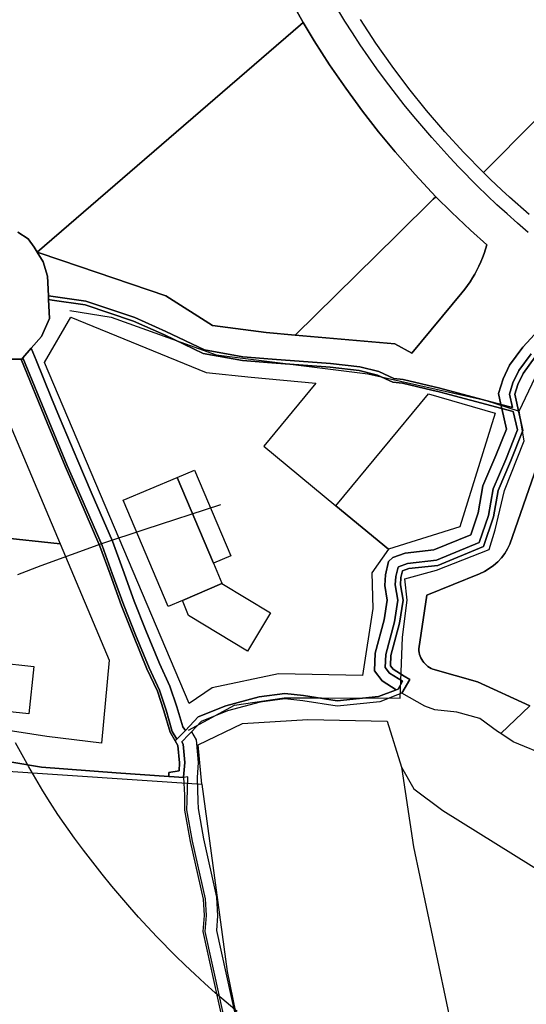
# Model space of a CAD drawing. Extents: x 577960 to 582939, y 6017202 to 6023066.
# Tile 98 of 217: x 578883 to 579018, y 6021755 to 6022018. Entities that reach past the tile are written whole.
import ezdxf

# ---------------------------------------------------------------- set-up
doc = ezdxf.new("R2010")
doc.units = 0
doc.header["$MEASUREMENT"] = 0
doc.linetypes.add('D', pattern=[0])
for name, color, linetype in [('LI__FLUR', 7, 'D'), ('LI__GEB', 7, 'Continuous'), ('LI__GEWAESSE', 7, 'D'), ('LI__STRASSE', 7, 'Continuous')]:
    doc.layers.add(name, color=color, linetype=linetype)

msp = doc.modelspace()

# ---------------------------------------------------------------- linework, layer by layer
at = {"layer": 'LI__FLUR', "color": 8, "linetype": 'D', "true_color": 0x808080}
for p, q in [((579009.718, 6021980.576), (579065.943, 6022037.544)), ((579065.943, 6022037.544), (579009.718, 6021980.576)), ((578958.195, 6022017.137), (578954.054, 6022024.577)), ((578954.054, 6022024.577), (578958.195, 6022017.137)), ((578887.21, 6021955.85), (578957.433, 6022016.492)), ((578957.433, 6022016.492), (578887.21, 6021955.85)), ((578957.433, 6022016.492), (578958.195, 6022017.137)), ((578958.195, 6022017.137), (578957.433, 6022016.492)), ((578961.14, 6022012.2), (578958.195, 6022017.137)), ((578958.195, 6022017.137), (578961.14, 6022012.2)), ((578977.565, 6022011.64), (578973.487, 6022017.932)), ((578965.239, 6022005.835), (578961.14, 6022012.2)), ((578961.14, 6022012.2), (578965.239, 6022005.835)), ((578981.879, 6022005.507), (578977.565, 6022011.64)), ((578969.515, 6021999.588), (578965.239, 6022005.835)), ((578965.239, 6022005.835), (578969.515, 6021999.588)), ((578986.354, 6021999.486), (578981.879, 6022005.507)), ((578973.965, 6021993.463), (578969.515, 6021999.588)), ((578969.515, 6021999.588), (578973.965, 6021993.463)), ((578991.032, 6021993.635), (578986.354, 6021999.486)), ((578978.248, 6021987.941), (578973.965, 6021993.463)), ((578973.965, 6021993.463), (578978.248, 6021987.941)), ((578995.928, 6021987.951), (578991.032, 6021993.635)), ((578982.721, 6021982.571), (578978.248, 6021987.941)), ((578978.248, 6021987.941), (578982.721, 6021982.571)), ((579000.997, 6021982.427), (578995.928, 6021987.951)), ((578988.06, 6021976.518), (578982.721, 6021982.571)), ((578982.721, 6021982.571), (578988.06, 6021976.518)), ((579006.245, 6021977.07), (579000.997, 6021982.427)), ((579006.956, 6021977.778), (579009.718, 6021980.576)), ((579009.718, 6021980.576), (579006.956, 6021977.778)), ((579006.245, 6021977.07), (579006.956, 6021977.778)), ((579006.956, 6021977.778), (579006.245, 6021977.07)), ((579008.05, 6021975.312), (579006.245, 6021977.07)), ((578993.578, 6021970.628), (578988.06, 6021976.518)), ((578988.06, 6021976.518), (578993.578, 6021970.628)), ((579011.159, 6021972.415), (579008.05, 6021975.312)), ((579013.181, 6021970.531), (579011.159, 6021972.415)), ((578983.267, 6021960.488), (578992.861, 6021969.932)), ((578992.861, 6021969.932), (578983.267, 6021960.488)), ((578992.861, 6021969.932), (578993.578, 6021970.628)), ((578993.578, 6021970.628), (578992.861, 6021969.932)), ((578993.578, 6021970.628), (578997.708, 6021966.517)), ((578997.708, 6021966.517), (578993.578, 6021970.628)), ((579018.452, 6021965.919), (579013.181, 6021970.531)), ((578997.708, 6021966.517), (579002.789, 6021961.717)), ((579002.789, 6021961.717), (578997.708, 6021966.517)), ((579002.789, 6021961.717), (579007.195, 6021957.796)), ((579007.195, 6021957.796), (579002.789, 6021961.717)), ((578882.122, 6021961.19), (578884.837, 6021959.377)), ((578884.837, 6021959.377), (578882.122, 6021961.19)), ((578884.837, 6021959.377), (578886.427, 6021957.133)), ((578886.427, 6021957.133), (578884.837, 6021959.377)), ((578956.055, 6021933.701), (578983.267, 6021960.488)), ((578983.267, 6021960.488), (578956.055, 6021933.701)), ((578886.427, 6021957.133), (578887.21, 6021955.85)), ((578887.21, 6021955.85), (578886.427, 6021957.133)), ((579006.85, 6021956.636), (579006.465, 6021955.489)), ((579006.465, 6021955.489), (579006.85, 6021956.636)), ((579007.195, 6021957.796), (579006.85, 6021956.636)), ((579006.85, 6021956.636), (579007.195, 6021957.796)), ((578887.21, 6021955.85), (578888.808, 6021953.244)), ((578888.808, 6021953.244), (578887.21, 6021955.85)), ((578887.21, 6021955.85), (578893.771, 6021953.626)), ((578893.771, 6021953.626), (578887.21, 6021955.85)), ((578893.771, 6021953.626), (578921.537, 6021944.205)), ((578921.537, 6021944.205), (578893.771, 6021953.626)), ((579006.04, 6021954.356), (579005.576, 6021953.237)), ((579005.576, 6021953.237), (579006.04, 6021954.356)), ((579006.465, 6021955.489), (579006.04, 6021954.356)), ((579006.04, 6021954.356), (579006.465, 6021955.489)), ((578888.808, 6021953.244), (578890.022, 6021949.432)), ((578890.022, 6021949.432), (578888.808, 6021953.244)), ((579004.533, 6021951.05), (579003.954, 6021949.985)), ((579003.954, 6021949.985), (579004.533, 6021951.05)), ((579005.073, 6021952.134), (579004.533, 6021951.05)), ((579004.533, 6021951.05), (579005.073, 6021952.134)), ((579005.576, 6021953.237), (579005.073, 6021952.134)), ((579005.073, 6021952.134), (579005.576, 6021953.237)), ((578890.022, 6021949.432), (578890.245, 6021944.18)), ((578890.245, 6021944.18), (578890.022, 6021949.432)), ((579003.339, 6021948.941), (579002.688, 6021947.919)), ((579002.688, 6021947.919), (579003.339, 6021948.941)), ((579003.954, 6021949.985), (579003.339, 6021948.941)), ((579003.339, 6021948.941), (579003.954, 6021949.985)), ((579001.285, 6021945.949), (579000.533, 6021945.002)), ((579000.533, 6021945.002), (579001.285, 6021945.949)), ((579002.003, 6021946.922), (579001.285, 6021945.949)), ((579001.285, 6021945.949), (579002.003, 6021946.922)), ((579002.688, 6021947.919), (579002.003, 6021946.922)), ((579002.003, 6021946.922), (579002.688, 6021947.919)), ((578890.245, 6021944.18), (578890.288, 6021943.164)), ((578890.288, 6021943.164), (578890.245, 6021944.18)), ((578890.245, 6021944.18), (578900.223, 6021942.756)), ((578900.223, 6021942.756), (578890.245, 6021944.18)), ((578890.288, 6021943.164), (578890.503, 6021938.119)), ((578891.262, 6021943.025), (578890.288, 6021943.164)), ((578890.503, 6021938.119), (578890.288, 6021943.164)), ((578890.288, 6021943.164), (578891.262, 6021943.025)), ((578899.992, 6021941.78), (578891.262, 6021943.025)), ((578891.262, 6021943.025), (578899.992, 6021941.78)), ((578921.537, 6021944.205), (578934.031, 6021936.232)), ((578934.031, 6021936.232), (578921.537, 6021944.205)), ((579000.533, 6021945.002), (578987.2, 6021928.882)), ((578987.2, 6021928.882), (579000.533, 6021945.002)), ((578912.893, 6021937.461), (578899.992, 6021941.78)), ((578899.992, 6021941.78), (578912.893, 6021937.461)), ((578900.223, 6021942.756), (578913.255, 6021938.393)), ((578913.255, 6021938.393), (578900.223, 6021942.756)), ((578890.503, 6021938.119), (578888.357, 6021933.329)), ((578888.357, 6021933.329), (578890.503, 6021938.119)), ((578889.207, 6021926.382), (578896.198, 6021938.476)), ((578896.198, 6021938.476), (578932.275, 6021923.683)), ((578913.255, 6021938.393), (578921.586, 6021934.683)), ((578921.586, 6021934.683), (578913.255, 6021938.393)), ((578921.166, 6021933.776), (578912.893, 6021937.461)), ((578912.893, 6021937.461), (578921.166, 6021933.776)), ((578934.031, 6021936.232), (578948.317, 6021934.38)), ((578948.317, 6021934.38), (578934.031, 6021936.232)), ((579020.923, 6021935.033), (579016.783, 6021930.524)), ((579016.783, 6021930.524), (579020.923, 6021935.033)), ((578888.357, 6021933.329), (578885.619, 6021930.18)), ((578885.619, 6021930.18), (578888.357, 6021933.329)), ((578931.545, 6021928.79), (578921.166, 6021933.776)), ((578921.166, 6021933.776), (578931.545, 6021928.79)), ((578921.586, 6021934.683), (578931.855, 6021929.751)), ((578931.855, 6021929.751), (578921.586, 6021934.683)), ((578948.317, 6021934.38), (578956.055, 6021933.701)), ((578956.055, 6021933.701), (578948.317, 6021934.38)), ((578982.646, 6021931.398), (578956.055, 6021933.701)), ((578956.055, 6021933.701), (578982.646, 6021931.398)), ((578885.619, 6021930.18), (578883.43, 6021927.631)), ((578883.43, 6021927.631), (578885.619, 6021930.18)), ((578885.619, 6021930.18), (578886.925, 6021926.995)), ((578886.925, 6021926.995), (578885.619, 6021930.18)), ((578931.855, 6021929.751), (578942.104, 6021927.93)), ((578942.104, 6021927.93), (578931.855, 6021929.751)), ((578987.2, 6021928.882), (578982.646, 6021931.398)), ((578982.646, 6021931.398), (578987.2, 6021928.882)), ((579016.783, 6021930.524), (579013.241, 6021925.653)), ((579013.241, 6021925.653), (579016.783, 6021930.524)), ((578879.532, 6021927.261), (578883.16, 6021927.321)), ((578883.16, 6021927.321), (578879.532, 6021927.261)), ((578883.16, 6021927.321), (578883.03, 6021927.021)), ((578883.03, 6021927.021), (578883.16, 6021927.321)), ((578883.43, 6021927.631), (578883.16, 6021927.321)), ((578883.16, 6021927.321), (578883.43, 6021927.631)), ((578883.43, 6021927.631), (578890.437, 6021910.558)), ((578890.437, 6021910.558), (578883.43, 6021927.631)), ((578941.977, 6021926.937), (578931.545, 6021928.79)), ((578931.545, 6021928.79), (578941.977, 6021926.937)), ((578942.104, 6021927.93), (578949.939, 6021927.312)), ((578949.939, 6021927.312), (578942.104, 6021927.93)), ((578949.939, 6021927.312), (578965.441, 6021926.158)), ((578965.441, 6021926.158), (578949.939, 6021927.312)), ((579015.656, 6021924.214), (579018.953, 6021928.749)), ((579018.953, 6021928.749), (579015.656, 6021924.214)), ((579020.038, 6021927.861), (579016.863, 6021923.495)), ((579016.863, 6021923.495), (579020.038, 6021927.861)), ((578883.03, 6021927.021), (578889.887, 6021910.328)), ((578889.887, 6021910.328), (578883.03, 6021927.021)), ((578886.925, 6021926.995), (578891.099, 6021916.833)), ((578891.099, 6021916.833), (578886.925, 6021926.995)), ((578927.763, 6021835.425), (578889.207, 6021926.382)), ((578949.862, 6021926.315), (578941.977, 6021926.937)), ((578941.977, 6021926.937), (578949.862, 6021926.315)), ((578965.346, 6021925.163), (578949.862, 6021926.315)), ((578949.862, 6021926.315), (578965.346, 6021925.163)), ((578973.14, 6021924.255), (578965.346, 6021925.163)), ((578965.346, 6021925.163), (578973.14, 6021924.255)), ((578965.441, 6021926.158), (578973.321, 6021925.24)), ((578973.321, 6021925.24), (578965.441, 6021926.158)), ((578973.321, 6021925.24), (578978.325, 6021923.971)), ((578978.325, 6021923.971), (578973.321, 6021925.24)), ((579013.241, 6021925.653), (579011.507, 6021922.024)), ((579011.507, 6021922.024), (579013.241, 6021925.653)), ((578874.543, 6021922.593), (578893.335, 6021878.001)), ((578932.275, 6021923.683), (578944.274, 6021922.518)), ((578944.274, 6021922.518), (578961.539, 6021920.852)), ((578977.996, 6021923.023), (578973.14, 6021924.255)), ((578973.14, 6021924.255), (578977.996, 6021923.023)), ((578982.133, 6021921.181), (578977.996, 6021923.023)), ((578977.996, 6021923.023), (578982.133, 6021921.181)), ((578978.325, 6021923.971), (578982.398, 6021922.157)), ((578982.398, 6021922.157), (578978.325, 6021923.971)), ((578982.398, 6021922.157), (578984.842, 6021921.885)), ((578984.842, 6021921.885), (578982.398, 6021922.157)), ((578984.842, 6021921.885), (578994.656, 6021919.499)), ((578994.656, 6021919.499), (578984.842, 6021921.885)), ((579011.507, 6021922.024), (579010.286, 6021918.084)), ((579010.286, 6021918.084), (579011.507, 6021922.024)), ((579014.12, 6021921.001), (579015.656, 6021924.214)), ((579015.656, 6021924.214), (579014.12, 6021921.001)), ((579016.863, 6021923.495), (579015.427, 6021920.489)), ((579015.427, 6021920.489), (579016.863, 6021923.495)), ((578961.539, 6021920.852), (578947.662, 6021904.075)), ((578984.667, 6021920.898), (578982.133, 6021921.181)), ((578982.133, 6021921.181), (578984.667, 6021920.898)), ((578992.467, 6021919.002), (578984.667, 6021920.898)), ((578984.667, 6021920.898), (578992.467, 6021919.002)), ((578994.656, 6021919.499), (579010.926, 6021915.198)), ((579010.926, 6021915.198), (578994.656, 6021919.499)), ((579013.179, 6021917.965), (579014.12, 6021921.001)), ((579014.12, 6021921.001), (579013.179, 6021917.965)), ((579015.427, 6021920.489), (579014.626, 6021917.905)), ((579014.626, 6021917.905), (579015.427, 6021920.489)), ((578891.099, 6021916.833), (578893.216, 6021911.708)), ((578893.216, 6021911.708), (578891.099, 6021916.833)), ((578966.895, 6021888.163), (578991.583, 6021918.021)), ((578991.583, 6021918.021), (579009.393, 6021912.841)), ((578994.41, 6021918.53), (578992.467, 6021919.002)), ((578992.467, 6021919.002), (578994.41, 6021918.53)), ((579011.169, 6021914.099), (578994.41, 6021918.53)), ((578994.41, 6021918.53), (579011.169, 6021914.099)), ((579010.286, 6021918.084), (579010.926, 6021915.198)), ((579010.926, 6021915.198), (579010.286, 6021918.084)), ((579013.971, 6021914.393), (579013.179, 6021917.965)), ((579013.179, 6021917.965), (579013.971, 6021914.393)), ((579014.626, 6021917.905), (579016.759, 6021908.28)), ((579016.759, 6021908.28), (579014.626, 6021917.905)), ((579010.926, 6021915.198), (579011.169, 6021914.099)), ((579011.169, 6021914.099), (579010.926, 6021915.198)), ((579010.926, 6021915.198), (579013.971, 6021914.393)), ((579013.971, 6021914.393), (579010.926, 6021915.198)), ((579012.383, 6021908.621), (579011.169, 6021914.099)), ((579011.169, 6021914.099), (579014.214, 6021913.294)), ((579011.169, 6021914.099), (579012.383, 6021908.621)), ((579014.214, 6021913.294), (579011.169, 6021914.099)), ((578893.216, 6021911.708), (578898.043, 6021900.112)), ((578898.043, 6021900.112), (578893.216, 6021911.708)), ((579009.393, 6021912.841), (578999.922, 6021882.577)), ((579014.214, 6021913.294), (579015.3, 6021908.394)), ((579015.3, 6021908.394), (579014.214, 6021913.294)), ((578889.887, 6021910.328), (578894.725, 6021898.713)), ((578894.725, 6021898.713), (578889.887, 6021910.328)), ((578890.437, 6021910.558), (578895.274, 6021898.943)), ((578895.274, 6021898.943), (578890.437, 6021910.558)), ((579009.603, 6021901.532), (579012.383, 6021908.621)), ((579012.383, 6021908.621), (579009.603, 6021901.532)), ((579015.3, 6021908.394), (579012.191, 6021900.465)), ((579012.191, 6021900.465), (579015.3, 6021908.394)), ((579016.759, 6021908.28), (579013.485, 6021899.931)), ((579013.485, 6021899.931), (579016.759, 6021908.28)), ((578947.662, 6021904.075), (578966.895, 6021888.163)), ((579006.114, 6021893.469), (579009.603, 6021901.532)), ((579009.603, 6021901.532), (579006.114, 6021893.469)), ((578894.725, 6021898.713), (578898.303, 6021890.386)), ((578898.303, 6021890.386), (578894.725, 6021898.713)), ((578895.274, 6021898.943), (578898.853, 6021890.626)), ((578898.853, 6021890.626), (578895.274, 6021898.943)), ((578898.043, 6021900.112), (578901.602, 6021891.816)), ((578901.602, 6021891.816), (578898.043, 6021900.112)), ((579012.191, 6021900.465), (579008.817, 6021892.668)), ((579008.817, 6021892.668), (579012.191, 6021900.465)), ((579013.485, 6021899.931), (579010.169, 6021892.268)), ((579010.169, 6021892.268), (579013.485, 6021899.931)), ((579013.339, 6021877.948), (579020.478, 6021898.599)), ((579020.478, 6021898.599), (579013.339, 6021877.948)), ((579004.893, 6021886.252), (579006.114, 6021893.469)), ((579006.114, 6021893.469), (579004.893, 6021886.252)), ((578898.303, 6021890.386), (578903.97, 6021877.351)), ((578903.97, 6021877.351), (578898.303, 6021890.386)), ((578898.853, 6021890.626), (578904.53, 6021877.571)), ((578904.53, 6021877.571), (578898.853, 6021890.626)), ((578901.602, 6021891.816), (578907.319, 6021878.681)), ((578907.319, 6021878.681), (578901.602, 6021891.816)), ((579008.817, 6021892.668), (579007.614, 6021885.558)), ((579007.614, 6021885.558), (579008.817, 6021892.668)), ((579010.169, 6021892.268), (579008.975, 6021885.211)), ((579008.975, 6021885.211), (579010.169, 6021892.268)), ((578980.948, 6021876.549), (578966.895, 6021888.163)), ((578966.895, 6021888.163), (578980.948, 6021876.549)), ((579002.891, 6021880.446), (579004.893, 6021886.252)), ((579004.893, 6021886.252), (579002.891, 6021880.446)), ((579007.614, 6021885.558), (579005.126, 6021878.343)), ((579005.126, 6021878.343), (579007.614, 6021885.558)), ((579008.975, 6021885.211), (579006.244, 6021877.291)), ((579006.244, 6021877.291), (579008.975, 6021885.211)), ((578831.799, 6021884.559), (578893.335, 6021878.001)), ((578893.335, 6021878.001), (578831.799, 6021884.559)), ((578999.922, 6021882.577), (578980.948, 6021876.549)), ((578993.04, 6021876.361), (579002.891, 6021880.446)), ((579002.891, 6021880.446), (578993.04, 6021876.361)), ((578893.335, 6021878.001), (578906.398, 6021847.003)), ((578903.97, 6021877.351), (578906.659, 6021869.914)), ((578906.659, 6021869.914), (578903.97, 6021877.351)), ((578904.53, 6021877.571), (578907.219, 6021870.124)), ((578907.219, 6021870.124), (578904.53, 6021877.571)), ((578907.319, 6021878.681), (578910.038, 6021871.144)), ((578910.038, 6021871.144), (578907.319, 6021878.681)), ((579005.126, 6021878.343), (578993.745, 6021873.623)), ((578993.745, 6021873.623), (579005.126, 6021878.343)), ((579006.244, 6021877.291), (578994.097, 6021872.254)), ((578994.097, 6021872.254), (579006.244, 6021877.291)), ((579012.697, 6021876.647), (579013.339, 6021877.948)), ((579013.339, 6021877.948), (579012.697, 6021876.647)), ((578980.948, 6021876.549), (578976.532, 6021870.27)), ((578982.101, 6021874.34), (578985.384, 6021875.507)), ((578985.384, 6021875.507), (578982.101, 6021874.34)), ((578985.384, 6021875.507), (578993.04, 6021876.361)), ((578993.04, 6021876.361), (578985.384, 6021875.507)), ((579011.052, 6021874.261), (579011.932, 6021875.414)), ((579011.932, 6021875.414), (579011.052, 6021874.261)), ((579011.932, 6021875.414), (579012.697, 6021876.647)), ((579012.697, 6021876.647), (579011.932, 6021875.414)), ((578980.105, 6021869.701), (578980.98, 6021873.265)), ((578980.98, 6021873.265), (578980.105, 6021869.701)), ((578980.98, 6021873.265), (578982.101, 6021874.34)), ((578982.101, 6021874.34), (578980.98, 6021873.265)), ((578983.605, 6021871.904), (578983.504, 6021871.808)), ((578983.504, 6021871.808), (578983.605, 6021871.904)), ((578986.016, 6021872.761), (578983.605, 6021871.904)), ((578983.605, 6021871.904), (578986.016, 6021872.761)), ((578993.745, 6021873.623), (578986.016, 6021872.761)), ((578986.016, 6021872.761), (578993.745, 6021873.623)), ((578994.097, 6021872.254), (578986.332, 6021871.389)), ((578986.332, 6021871.389), (578994.097, 6021872.254)), ((579007.811, 6021871.385), (579008.982, 6021872.237)), ((579008.982, 6021872.237), (579007.811, 6021871.385)), ((579008.982, 6021872.237), (579010.065, 6021873.198)), ((579010.065, 6021873.198), (579008.982, 6021872.237)), ((579010.065, 6021873.198), (579011.052, 6021874.261)), ((579011.052, 6021874.261), (579010.065, 6021873.198)), ((578906.659, 6021869.914), (578909.758, 6021861.438)), ((578909.758, 6021861.438), (578906.659, 6021869.914)), ((578907.219, 6021870.124), (578910.317, 6021861.648)), ((578910.317, 6021861.648), (578907.219, 6021870.124)), ((578910.038, 6021871.144), (578913.116, 6021862.717)), ((578913.116, 6021862.717), (578910.038, 6021871.144)), ((578976.532, 6021870.27), (578976.751, 6021860.731)), ((578979.919, 6021866.888), (578980.105, 6021869.701)), ((578980.105, 6021869.701), (578979.919, 6021866.888)), ((578982.882, 6021869.272), (578982.734, 6021867.033)), ((578982.734, 6021867.033), (578982.882, 6021869.272)), ((578983.504, 6021871.808), (578982.882, 6021869.272)), ((578982.882, 6021869.272), (578983.504, 6021871.808)), ((578984.7, 6021870.808), (578984.27, 6021869.057)), ((578984.27, 6021869.057), (578984.7, 6021870.808)), ((578986.332, 6021871.389), (578984.7, 6021870.808)), ((578984.7, 6021870.808), (578986.332, 6021871.389)), ((578991.166, 6021864.278), (579005.251, 6021870.039)), ((579005.251, 6021870.039), (578991.166, 6021864.278)), ((579005.251, 6021870.039), (579006.564, 6021870.65)), ((579006.564, 6021870.65), (579005.251, 6021870.039)), ((579006.564, 6021870.65), (579007.811, 6021871.385)), ((579007.811, 6021871.385), (579006.564, 6021870.65)), ((578980.585, 6021862.973), (578979.919, 6021866.888)), ((578979.919, 6021866.888), (578980.585, 6021862.973)), ((578982.734, 6021867.033), (578983.423, 6021862.988)), ((578983.423, 6021862.988), (578982.734, 6021867.033)), ((578984.27, 6021869.057), (578984.141, 6021867.105)), ((578984.141, 6021867.105), (578984.27, 6021869.057)), ((578984.141, 6021867.105), (578984.841, 6021862.996)), ((578984.841, 6021862.996), (578984.141, 6021867.105)), ((578989.011, 6021849.976), (578991.166, 6021864.278)), ((578991.166, 6021864.278), (578989.011, 6021849.976)), ((578909.758, 6021861.438), (578912.906, 6021853.501)), ((578912.906, 6021853.501), (578909.758, 6021861.438)), ((578910.317, 6021861.648), (578913.466, 6021853.721)), ((578913.466, 6021853.721), (578910.317, 6021861.648)), ((578913.116, 6021862.717), (578916.245, 6021854.85)), ((578916.245, 6021854.85), (578913.116, 6021862.717)), ((578979.753, 6021857.745), (578980.585, 6021862.973)), ((578980.585, 6021862.973), (578979.753, 6021857.745)), ((578983.423, 6021862.988), (578982.495, 6021857.166)), ((578982.495, 6021857.166), (578983.423, 6021862.988)), ((578984.841, 6021862.996), (578983.866, 6021856.876)), ((578983.866, 6021856.876), (578984.841, 6021862.996)), ((578976.751, 6021860.731), (578974.038, 6021842.89)), ((578977.409, 6021848.869), (578979.753, 6021857.745)), ((578979.753, 6021857.745), (578977.409, 6021848.869)), ((578982.495, 6021857.166), (578980.191, 6021848.445)), ((578980.191, 6021848.445), (578982.495, 6021857.166)), ((578983.866, 6021856.876), (578981.583, 6021848.233)), ((578981.583, 6021848.233), (578983.866, 6021856.876)), ((578912.906, 6021853.501), (578916.524, 6021844.664)), ((578916.524, 6021844.664), (578912.906, 6021853.501)), ((578913.466, 6021853.721), (578915.59, 6021848.531)), ((578915.59, 6021848.531), (578913.466, 6021853.721)), ((578916.245, 6021854.85), (578919.823, 6021846.104)), ((578919.823, 6021846.104), (578916.245, 6021854.85)), ((578915.59, 6021848.531), (578917.074, 6021844.904)), ((578917.074, 6021844.904), (578915.59, 6021848.531)), ((578977.196, 6021844.084), (578977.409, 6021848.869)), ((578977.409, 6021848.869), (578977.196, 6021844.084)), ((578980.191, 6021848.445), (578980.039, 6021844.994)), ((578980.039, 6021844.994), (578980.191, 6021848.445)), ((578989.045, 6021849.48), (578989.011, 6021849.976)), ((578989.011, 6021849.976), (578989.045, 6021849.48)), ((578989.12, 6021848.989), (578989.045, 6021849.48)), ((578989.045, 6021849.48), (578989.12, 6021848.989)), ((578989.236, 6021848.506), (578989.12, 6021848.989)), ((578989.12, 6021848.989), (578989.236, 6021848.506)), ((578989.391, 6021848.034), (578989.236, 6021848.506)), ((578989.236, 6021848.506), (578989.391, 6021848.034)), ((578906.398, 6021847.003), (578904.428, 6021824.842)), ((578919.823, 6021846.104), (578922.652, 6021840.036)), ((578922.652, 6021840.036), (578919.823, 6021846.104)), ((578981.583, 6021848.233), (578981.46, 6021845.448)), ((578981.46, 6021845.448), (578981.583, 6021848.233)), ((578989.585, 6021847.576), (578989.391, 6021848.034)), ((578989.391, 6021848.034), (578989.585, 6021847.576)), ((578989.816, 6021847.136), (578989.585, 6021847.576)), ((578989.585, 6021847.576), (578989.816, 6021847.136)), ((578990.082, 6021846.717), (578989.816, 6021847.136)), ((578989.816, 6021847.136), (578990.082, 6021846.717)), ((578990.383, 6021846.321), (578990.082, 6021846.717)), ((578990.082, 6021846.717), (578990.383, 6021846.321)), ((578990.715, 6021845.951), (578990.383, 6021846.321)), ((578990.383, 6021846.321), (578990.715, 6021845.951)), ((578991.077, 6021845.609), (578990.715, 6021845.951)), ((578990.715, 6021845.951), (578991.077, 6021845.609)), ((578916.524, 6021844.664), (578919.303, 6021838.707)), ((578919.303, 6021838.707), (578916.524, 6021844.664)), ((578917.074, 6021844.904), (578919.863, 6021838.927)), ((578919.863, 6021838.927), (578917.074, 6021844.904)), ((578951.63, 6021843.347), (578933.879, 6021839.545)), ((578974.038, 6021842.89), (578951.63, 6021843.347)), ((578979.291, 6021841.406), (578977.196, 6021844.084)), ((578977.196, 6021844.084), (578979.291, 6021841.406)), ((578980.039, 6021844.994), (578981.201, 6021843.506)), ((578981.201, 6021843.506), (578980.039, 6021844.994)), ((578981.201, 6021843.506), (578984.704, 6021841.317)), ((578984.704, 6021841.317), (578981.201, 6021843.506)), ((578981.46, 6021845.448), (578982.152, 6021844.562)), ((578982.152, 6021844.562), (578981.46, 6021845.448)), ((578982.152, 6021844.562), (578985.155, 6021842.685)), ((578985.155, 6021842.685), (578982.152, 6021844.562)), ((578991.466, 6021845.299), (578991.077, 6021845.609)), ((578991.077, 6021845.609), (578991.466, 6021845.299)), ((578991.879, 6021845.022), (578991.466, 6021845.299)), ((578991.466, 6021845.299), (578991.879, 6021845.022)), ((578992.314, 6021844.781), (578991.879, 6021845.022)), ((578991.879, 6021845.022), (578992.314, 6021844.781)), ((578992.767, 6021844.576), (578992.314, 6021844.781)), ((578992.314, 6021844.781), (578992.767, 6021844.576)), ((579004.694, 6021841.194), (578992.767, 6021844.576)), ((578992.767, 6021844.576), (579004.694, 6021841.194)), ((578982.99, 6021839.057), (578979.291, 6021841.406)), ((578979.291, 6021841.406), (578982.99, 6021839.057)), ((578984.704, 6021841.317), (578983.542, 6021839.268)), ((578983.542, 6021839.268), (578984.704, 6021841.317)), ((578986.582, 6021841.793), (578984.512, 6021838.141)), ((578984.512, 6021838.141), (578986.582, 6021841.793)), ((578985.155, 6021842.685), (578986.582, 6021841.793)), ((578986.582, 6021841.793), (578985.155, 6021842.685)), ((579018.658, 6021834.754), (579004.694, 6021841.194)), ((579004.694, 6021841.194), (579018.658, 6021834.754)), ((578919.303, 6021838.707), (578921.032, 6021833.479)), ((578921.032, 6021833.479), (578919.303, 6021838.707)), ((578919.863, 6021838.927), (578921.602, 6021833.659)), ((578921.602, 6021833.659), (578919.863, 6021838.927)), ((578922.652, 6021840.036), (578924.471, 6021834.548)), ((578924.471, 6021834.548), (578922.652, 6021840.036)), ((578933.879, 6021839.545), (578927.763, 6021835.425)), ((578953.286, 6021838.052), (578946.412, 6021837.147)), ((578946.412, 6021837.147), (578953.286, 6021838.052)), ((578958.277, 6021837.522), (578953.286, 6021838.052)), ((578953.286, 6021838.052), (578958.277, 6021837.522)), ((578982.803, 6021838.985), (578978.279, 6021837.255)), ((578978.279, 6021837.255), (578982.803, 6021838.985)), ((578982.99, 6021839.057), (578982.803, 6021838.985)), ((578982.803, 6021838.985), (578982.99, 6021839.057)), ((578983.542, 6021839.268), (578982.99, 6021839.057)), ((578982.99, 6021839.057), (578983.542, 6021839.268)), ((578984.512, 6021838.141), (578983.303, 6021837.678)), ((578990.641, 6021834.666), (578984.512, 6021838.141)), ((578946.412, 6021837.147), (578937.516, 6021834.748)), ((578937.516, 6021834.748), (578946.412, 6021837.147)), ((578946.701, 6021835.792), (578937.956, 6021833.419)), ((578953.302, 6021836.643), (578946.701, 6021835.792)), ((578958.095, 6021836.133), (578953.302, 6021836.643)), ((578967.223, 6021834.712), (578958.095, 6021836.133)), ((578967.26, 6021836.122), (578958.277, 6021837.522)), ((578958.277, 6021837.522), (578967.26, 6021836.122)), ((578978.606, 6021835.882), (578967.223, 6021834.712)), ((578978.279, 6021837.255), (578967.26, 6021836.122)), ((578967.26, 6021836.122), (578978.279, 6021837.255)), ((578983.303, 6021837.678), (578978.606, 6021835.882)), ((578921.032, 6021833.479), (578922.711, 6021827.721)), ((578922.711, 6021827.721), (578921.032, 6021833.479)), ((578921.602, 6021833.659), (578923.271, 6021827.961)), ((578923.271, 6021827.961), (578921.602, 6021833.659)), ((578924.471, 6021834.548), (578926.04, 6021829.151)), ((578926.04, 6021829.151), (578924.471, 6021834.548)), ((578937.516, 6021834.748), (578930.169, 6021831.809)), ((578930.169, 6021831.809), (578937.516, 6021834.748)), ((578937.956, 6021833.419), (578930.978, 6021830.63)), ((578993.297, 6021833.701), (578990.641, 6021834.666)), ((578999.179, 6021833.052), (578993.297, 6021833.701)), ((579005.302, 6021831.369), (578999.179, 6021833.052)), ((579010.869, 6021827.378), (579018.658, 6021834.754)), ((579018.658, 6021834.754), (579010.869, 6021827.378)), ((578889.804, 6021826.552), (578865.694, 6021830.43)), ((578930.169, 6021831.809), (578926.8, 6021828.201)), ((578926.8, 6021828.201), (578930.169, 6021831.809)), ((578930.978, 6021830.63), (578928.409, 6021827.881)), ((579010.037, 6021827.935), (579005.302, 6021831.369)), ((578922.711, 6021827.721), (578924.061, 6021825.412)), ((578924.061, 6021825.412), (578922.711, 6021827.721)), ((578923.271, 6021827.961), (578924.501, 6021825.862)), ((578924.501, 6021825.862), (578923.271, 6021827.961)), ((578926.8, 6021828.201), (578924.501, 6021825.862)), ((578924.501, 6021825.862), (578926.8, 6021828.201)), ((578926.04, 6021829.151), (578926.8, 6021828.201)), ((578926.8, 6021828.201), (578926.04, 6021829.151)), ((578927.679, 6021827.091), (578928.409, 6021827.881)), ((578928.409, 6021827.881), (578927.679, 6021827.091)), ((578928.409, 6021827.881), (578929.679, 6021825.712)), ((579010.869, 6021827.378), (579010.037, 6021827.935)), ((579014.208, 6021825.141), (579010.869, 6021827.378)), ((578904.428, 6021824.842), (578889.804, 6021826.552)), ((578924.501, 6021825.862), (578924.061, 6021825.412)), ((578924.061, 6021825.412), (578924.501, 6021825.862)), ((578924.061, 6021825.412), (578924.79, 6021824.163)), ((578924.79, 6021824.163), (578924.061, 6021825.412)), ((578925.81, 6021825.192), (578927.679, 6021827.091)), ((578927.679, 6021827.091), (578925.81, 6021825.192)), ((578926.16, 6021824.592), (578925.81, 6021825.192)), ((578925.81, 6021825.192), (578926.16, 6021824.592)), ((578929.679, 6021825.712), (578930.188, 6021819.634)), ((579025.348, 6021820.553), (579014.208, 6021825.141)), ((578924.79, 6021824.163), (578925.18, 6021819.594)), ((578925.18, 6021819.594), (578924.79, 6021824.163)), ((578926.58, 6021819.614), (578926.16, 6021824.592)), ((578926.16, 6021824.592), (578926.58, 6021819.614)), ((578888.414, 6021818.445), (578880.507, 6021819.705)), ((578880.507, 6021819.705), (578888.414, 6021818.445)), ((578925.18, 6021819.594), (578925.07, 6021817.475)), ((578925.07, 6021817.475), (578925.18, 6021819.594)), ((578926.28, 6021815.756), (578926.58, 6021819.614)), ((578926.58, 6021819.614), (578926.28, 6021815.756)), ((578930.188, 6021819.634), (578929.898, 6021815.676)), ((578908.347, 6021816.916), (578888.414, 6021818.445)), ((578888.414, 6021818.445), (578908.347, 6021816.916)), ((578922.361, 6021815.916), (578908.347, 6021816.916)), ((578908.347, 6021816.916), (578922.361, 6021815.916)), ((578925.07, 6021817.475), (578922.361, 6021817.025)), ((578922.361, 6021817.025), (578925.07, 6021817.475)), ((578922.361, 6021817.025), (578922.361, 6021815.916)), ((578922.361, 6021815.916), (578922.361, 6021817.025)), ((578922.361, 6021815.916), (578923.771, 6021815.816)), ((578923.771, 6021815.816), (578922.361, 6021815.916)), ((578923.771, 6021815.816), (578926.29, 6021815.636)), ((578926.29, 6021815.636), (578923.771, 6021815.816)), ((578926.29, 6021815.636), (578926.28, 6021815.756)), ((578926.28, 6021815.756), (578926.29, 6021815.636)), ((578927.449, 6021815.796), (578926.29, 6021815.636)), ((578926.29, 6021815.636), (578926.559, 6021811.068)), ((578927.241, 6021809.299), (578927.449, 6021815.796)), ((578929.898, 6021815.676), (578930.097, 6021809.308)), ((578926.559, 6021811.068), (578926.549, 6021806.979)), ((578927.169, 6021807.039), (578927.241, 6021809.299)), ((578930.097, 6021809.308), (578930.158, 6021807.359)), ((578926.549, 6021806.979), (578928.058, 6021798.573)), ((578928.668, 6021798.683), (578927.169, 6021807.039)), ((578930.158, 6021807.359), (578931.607, 6021799.273)), ((578928.058, 6021798.573), (578931.486, 6021783.219)), ((578932.116, 6021783.299), (578928.668, 6021798.683)), ((578931.607, 6021799.273), (578935.095, 6021783.709)), ((578931.486, 6021783.219), (578931.736, 6021778.821)), ((578932.356, 6021778.811), (578932.116, 6021783.299)), ((578935.095, 6021783.709), (578935.365, 6021778.771)), ((578931.736, 6021778.821), (578931.416, 6021774.562)), ((578932.036, 6021774.592), (578932.356, 6021778.811)), ((578935.365, 6021778.771), (578935.065, 6021774.812)), ((578935.065, 6021774.812), (578938.893, 6021757.509)), ((578931.416, 6021774.562), (578935.354, 6021756.75)), ((578935.964, 6021756.869), (578932.036, 6021774.592)), ((578935.354, 6021756.75), (578939.092, 6021739.616)), ((578938.158, 6021746.855), (578935.964, 6021756.869)), ((578938.893, 6021757.509), (578941.082, 6021747.488))]:
    msp.add_line(p, q, dxfattribs=at)
at = {"layer": 'LI__GEB', "color": 5, "linetype": 'D', "true_color": 0x0000ff}
for p, q in [((578910.175, 6021889.615), (578924.569, 6021895.714)), ((578924.569, 6021895.714), (578934.237, 6021872.864)), ((578922.17, 6021861.294), (578910.175, 6021889.615)), ((578934.237, 6021872.864), (578936.5, 6021867.515)), ((578936.465, 6021867.459), (578925.977, 6021862.917)), ((578925.977, 6021862.917), (578936.465, 6021867.459)), ((578936.5, 6021867.515), (578936.465, 6021867.459)), ((578936.465, 6021867.459), (578949.432, 6021859.631)), ((578925.977, 6021862.917), (578922.17, 6021861.294)), ((578927.592, 6021858.863), (578925.977, 6021862.917)), ((578943.302, 6021849.398), (578927.592, 6021858.863)), ((578949.432, 6021859.631), (578943.302, 6021849.398)), ((578871.305, 6021846.934), (578886.354, 6021845.315)), ((578886.354, 6021845.315), (578884.995, 6021832.647)), ((578884.995, 6021832.647), (578879.141, 6021833.264))]:
    msp.add_line(p, q, dxfattribs=at)
at = {"layer": 'LI__GEB', "color": 5, "linetype": 'D', "true_color": 0x0100ff}
for p, q in [((578924.569, 6021895.714), (578929.189, 6021897.672)), ((578934.237, 6021872.864), (578924.569, 6021895.714)), ((578929.189, 6021897.672), (578938.861, 6021874.824)), ((578938.861, 6021874.824), (578934.237, 6021872.864))]:
    msp.add_line(p, q, dxfattribs=at)
at = {"layer": 'LI__GEWAESSE', "color": 161, "linetype": 'D', "true_color": 0x56aaff}
for p, q in [((578895.97, 6021940.248), (578906.961, 6021938.527)), ((578906.961, 6021938.527), (578934.938, 6021928.419)), ((578934.938, 6021928.419), (578975.456, 6021923.334)), ((578975.456, 6021923.334), (579006.758, 6021916.343)), ((579015.828, 6021913.366), (579020.916, 6021924.241)), ((579006.758, 6021916.343), (579015.828, 6021913.366)), ((579017.157, 6021905.509), (579015.828, 6021913.366)), ((579011.909, 6021892.225), (579017.157, 6021905.509)), ((579009.429, 6021881.709), (579011.909, 6021892.225)), ((579007.77, 6021876.451), (579009.429, 6021881.709)), ((578993.775, 6021871.003), (579007.77, 6021876.451)), ((578985.318, 6021868.704), (578993.775, 6021871.003)), ((578985.948, 6021862.947), (578985.318, 6021868.704)), ((578984.688, 6021853.111), (578985.948, 6021862.947)), ((578984.038, 6021836.867), (578984.688, 6021853.111)), ((578939.835, 6021834.938), (578953.09, 6021836.877)), ((578953.09, 6021836.877), (578963.026, 6021836.877)), ((578963.026, 6021836.877), (578984.038, 6021836.867)), ((578927.559, 6021828.311), (578939.835, 6021834.938))]:
    msp.add_line(p, q, dxfattribs=at)
at = {"layer": 'LI__STRASSE', "color": 251, "linetype": 'D', "true_color": 0x656464}
for p, q in [((578969.307, 6022017.487), (578965.559, 6022023.814)), ((578971.306, 6022014.32), (578969.307, 6022017.487)), ((578973.373, 6022011.138), (578971.306, 6022014.32)), ((578977.794, 6022004.795), (578973.373, 6022011.138)), ((578980.142, 6022001.609), (578977.794, 6022004.795)), ((578985.127, 6021995.167), (578980.142, 6022001.609)), ((578987.728, 6021992.017), (578985.127, 6021995.167)), ((578992.523, 6021986.404), (578987.728, 6021992.017)), ((578994.885, 6021983.741), (578992.523, 6021986.404)), ((578997.284, 6021981.111), (578994.885, 6021983.741)), ((578999.708, 6021978.51), (578997.284, 6021981.111)), ((579004.697, 6021973.432), (578999.708, 6021978.51)), ((579007.257, 6021970.952), (579004.697, 6021973.432)), ((579009.864, 6021968.488), (579007.257, 6021970.952)), ((579012.546, 6021966.023), (579009.864, 6021968.488)), ((579015.33, 6021963.547), (579012.546, 6021966.023)), ((579018.219, 6021961.064), (579015.33, 6021963.547)), ((578930.168, 6021824.403), (578941.98, 6021830.042)), ((578941.98, 6021830.042), (578959.464, 6021831.12)), ((578959.464, 6021831.12), (578980.612, 6021830.673)), ((578980.612, 6021830.673), (578984.426, 6021818.393)), ((578931.107, 6021813.847), (578930.168, 6021824.403)), ((578868.232, 6021818.046), (578931.107, 6021813.847)), ((578984.426, 6021818.393), (578987.601, 6021797.161)), ((578984.426, 6021818.393), (578987.686, 6021812.587)), ((578931.107, 6021813.847), (578937.938, 6021763.891)), ((578987.686, 6021812.587), (578995.432, 6021806.819)), ((578995.432, 6021806.819), (579045.042, 6021775.96)), ((578987.601, 6021797.161), (579002.549, 6021726.282)), ((578937.938, 6021763.891), (578945.894, 6021724.835))]:
    msp.add_line(p, q, dxfattribs=at)
at = {"layer": 'LI__STRASSE', "color": 251, "linetype": 'D', "true_color": 0x646464}
for p, q in [((578936.097, 6021888.383), (578915.934, 6021881.857)), ((578915.934, 6021881.857), (578904.436, 6021877.991)), ((578904.436, 6021877.991), (578888.256, 6021872.169)), ((578888.256, 6021872.169), (578881.984, 6021869.708)), ((578884.971, 6021818.467), (578881.475, 6021824.865)), ((578888.719, 6021812.14), (578884.971, 6021818.467)), ((578890.718, 6021808.973), (578888.719, 6021812.14)), ((578892.785, 6021805.791), (578890.718, 6021808.973)), ((578897.206, 6021799.448), (578892.785, 6021805.791)), ((578899.554, 6021796.262), (578897.206, 6021799.448)), ((578904.539, 6021789.82), (578899.554, 6021796.262)), ((578907.14, 6021786.67), (578904.539, 6021789.82)), ((578911.935, 6021781.057), (578907.14, 6021786.67)), ((578914.297, 6021778.394), (578911.935, 6021781.057)), ((578916.696, 6021775.764), (578914.297, 6021778.394)), ((578919.12, 6021773.163), (578916.696, 6021775.764)), ((578924.109, 6021768.085), (578919.12, 6021773.163)), ((578926.669, 6021765.606), (578924.109, 6021768.085)), ((578929.276, 6021763.142), (578926.669, 6021765.606)), ((578931.958, 6021760.677), (578929.276, 6021763.142)), ((578934.742, 6021758.201), (578931.958, 6021760.677)), ((578937.632, 6021755.718), (578934.742, 6021758.201)), ((578940.614, 6021753.247), (578937.632, 6021755.718))]:
    msp.add_line(p, q, dxfattribs=at)

doc.saveas('drawing.dxf')
